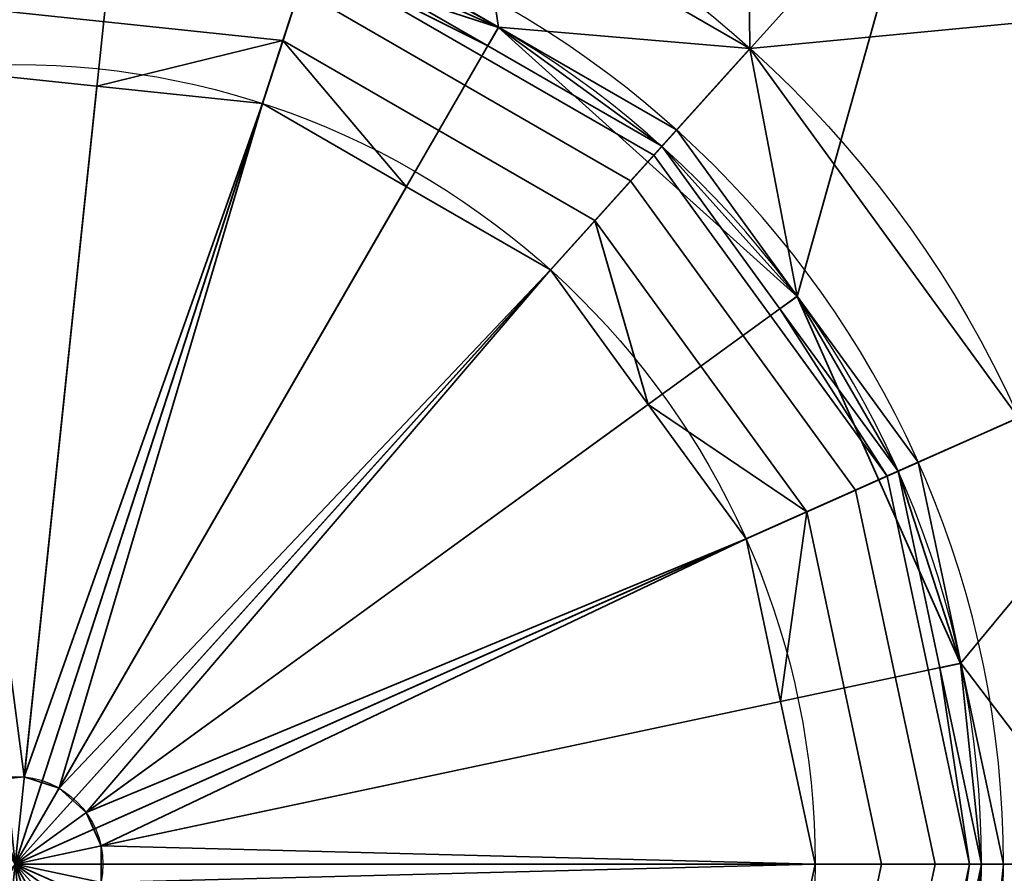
# Model space of a CAD drawing. Header units: millimetres. Extents: x -490 to 6690, y -115 to 132.
# Tile 161 of 256: x 333.27 to 337.75, y -35.43 to -31.54. Entities that reach past the tile are written whole.
import ezdxf

# ---------------------------------------------------------------- set-up
doc = ezdxf.new("R2010")
doc.units = ezdxf.units.MM
doc.layers.add('151', color=7, linetype='Continuous', true_color=0xffffff)

# ---------------------------------------------------------------- blocks, each defined once
blk = doc.blocks.new('UG_SURFACE_004')
at = {"layer": '151', "color": 252, "linetype": 'Continuous', "lineweight": 35}
for points in [[(336.5957, -31.6755, 298), (334.7951, -30.636, 298), (333.9451, -28.7777, 298), (336.575, -29.6322, 298)], [(337.4321, -30.7466, 324), (335.1814, -29.4472, 324), (332.5967, -29.1755, 324), (333.25, -35.3913, 324)], [(336.575, -29.6322, 298), (338.63, -31.4825, 298), (336.5957, -31.6755, 298)], [(339.4164, -32.6458, 323.5), (337.7666, -30.375, 323.5), (337.4321, -30.7466, 324), (338.9597, -32.8492, 324)], [(335.4508, -31.5793, 298.5), (334.6406, -31.1115, 298.5), (334.7951, -30.636, 298), (336.5957, -31.6755, 298)], [(333.25, -35.3913, 324), (339.5, -35.3913, 324), (338.9597, -32.8492, 324), (337.4321, -30.7466, 324)], [(333.25, -35.3913, 320.2058), (332.7796, -30.9159, 319), (333.7101, -31.0137, 319)], [(333.7101, -31.0137, 319), (334.6406, -31.1115, 319), (333.25, -35.3913, 320.2058)], [(333.25, -35.3913, 320.2058), (334.6406, -31.1115, 319), (335.4508, -31.5793, 319)], [(334.6406, -31.1115, 298.5), (335.4508, -31.5793, 298.5), (335.4508, -31.5793, 319), (334.6406, -31.1115, 319)], [(337.8177, -33.3576, 298), (336.5957, -31.6755, 298), (338.63, -31.4825, 298)], [(335.4508, -31.5793, 319), (336.2611, -32.0471, 319), (333.25, -35.3913, 320.2058)], [(336.5957, -31.6755, 298), (336.2611, -32.0471, 298.5), (335.4508, -31.5793, 298.5)], [(336.2611, -32.0471, 319), (335.4508, -31.5793, 319), (335.4508, -31.5793, 298.5), (336.2611, -32.0471, 298.5)], [(336.811, -32.804, 298.5), (336.2611, -32.0471, 298.5), (336.5957, -31.6755, 298)], [(336.5957, -31.6755, 298), (337.8177, -33.3576, 298), (337.3609, -33.5609, 298.5), (336.811, -32.804, 298.5)], [(333.25, -35.3913, 320.2058), (336.2611, -32.0471, 319), (336.811, -32.804, 319)], [(336.2611, -32.0471, 298.5), (336.811, -32.804, 298.5), (336.811, -32.804, 319), (336.2611, -32.0471, 319)], [(336.811, -32.804, 319), (337.3609, -33.5609, 319), (333.25, -35.3913, 320.2058)], [(337.3609, -33.5609, 319), (336.811, -32.804, 319), (336.811, -32.804, 298.5), (337.3609, -33.5609, 298.5)], [(337.5555, -34.4761, 298.5), (337.3609, -33.5609, 298.5), (337.8177, -33.3576, 298), (338.25, -35.3913, 298)], [(333.25, -35.3913, 320.2058), (337.3609, -33.5609, 319), (337.5555, -34.4761, 319)], [(337.3609, -33.5609, 298.5), (337.5555, -34.4761, 298.5), (337.5555, -34.4761, 319), (337.3609, -33.5609, 319)], [(337.5555, -34.4761, 319), (337.75, -35.3913, 319), (333.25, -35.3913, 320.2058)], [(338.25, -35.3913, 298), (337.75, -35.3913, 298.5), (337.5555, -34.4761, 298.5)], [(337.75, -35.3913, 319), (337.5555, -34.4761, 319), (337.5555, -34.4761, 298.5), (337.75, -35.3913, 298.5)], [(330.125, -40.8039, 324), (332.5967, -41.607, 324), (335.1814, -41.3354, 324), (333.25, -35.3913, 324)], [(333.7101, -39.7688, 319), (332.7796, -39.8666, 319), (333.25, -35.3913, 320.2058)], [(335.1814, -41.3354, 324), (337.4321, -40.0359, 324), (338.9597, -37.9334, 324), (333.25, -35.3913, 324)], [(338.9597, -37.9334, 324), (339.3634, -36.6907, 324), (339.5, -35.3913, 324), (333.25, -35.3913, 324)], [(333.25, -35.3913, 320.2058), (337.75, -35.3913, 319), (337.6517, -36.3269, 319)], [(333.25, -35.3913, 320.2058), (337.3609, -37.2216, 319), (336.811, -37.9785, 319)], [(333.25, -35.3913, 320.2058), (336.2611, -38.7354, 319), (335.4508, -39.2032, 319)], [(333.25, -35.3913, 320.2058), (334.6406, -39.671, 319), (333.7101, -39.7688, 319)], [(335.4508, -39.2032, 319), (334.6406, -39.671, 319), (333.25, -35.3913, 320.2058)], [(336.811, -37.9785, 319), (336.2611, -38.7354, 319), (333.25, -35.3913, 320.2058)], [(337.6517, -36.3269, 319), (337.3609, -37.2216, 319), (333.25, -35.3913, 320.2058)], [(337.6517, -36.3269, 298.5), (337.75, -35.3913, 298.5), (338.25, -35.3913, 298), (338.1407, -36.4308, 298)], [(337.75, -35.3913, 298.5), (337.6517, -36.3269, 298.5), (337.6517, -36.3269, 319), (337.75, -35.3913, 319)]]:
    blk.add_3dface(points, dxfattribs=at)
blk = doc.blocks.new('UG_SURFACE_005')
at = {"layer": '151', "color": 252, "linetype": 'Continuous', "lineweight": 35}
for points in [[(330.125, -29.9786, 1742), (332.5967, -29.1755, 1742), (335.1814, -29.4472, 1742), (333.25, -35.3913, 1742)], [(335.1814, -29.4472, 1742), (337.4321, -30.7466, 1742), (338.9597, -32.8492, 1742), (333.25, -35.3913, 1742)], [(335.1505, -29.5423, 1778), (333.7099, -31.0154, 1778), (335.45, -31.5807, 1778)], [(337.3652, -30.8209, 1778), (335.1505, -29.5423, 1778), (335.45, -31.5807, 1778), (336.8097, -32.805, 1778)], [(337.7666, -30.375, 1742.4999), (339.4164, -32.6458, 1742.4999), (338.9597, -32.8492, 1742), (337.4321, -30.7466, 1742)], [(337.6679, -30.4847, 1776.5), (337.4321, -30.7466, 1777), (338.3064, -31.7176, 1777)], [(338.3064, -31.7176, 1777), (338.7109, -31.4237, 1776.5), (337.6679, -30.4847, 1776.5)], [(338.3064, -31.7176, 1777), (337.4321, -30.7466, 1777), (337.3652, -30.8209, 1777), (338.2255, -31.7764, 1777)], [(338.8683, -32.8898, 1778), (337.3652, -30.8209, 1778), (336.8097, -32.805, 1778), (337.5539, -34.4765, 1778)], [(338.2255, -31.7764, 1777), (337.3652, -30.8209, 1778), (338.8683, -32.8898, 1778)], [(338.2255, -31.7764, 1777), (337.3652, -30.8209, 1777), (337.3652, -30.8209, 1778)], [(334.6097, -31.2066, 1798.0192), (335.45, -31.5807, 1778), (333.7099, -31.0154, 1778)], [(332.8376, -31.4678, 1798.8577), (334.4691, -31.6393, 1798.8577), (334.5442, -31.408, 1798.6346), (332.8122, -31.226, 1798.6346)], [(335.4019, -31.664, 1798.0192), (334.6097, -31.2066, 1798.0192), (334.5928, -31.2584, 1798.3446)], [(334.6097, -31.2066, 1798.0192), (335.4019, -31.664, 1798.0192), (335.45, -31.5807, 1778)], [(334.5442, -31.408, 1798.6346), (336.0524, -32.2788, 1798.6346), (336.1577, -32.1619, 1798.3446), (334.5928, -31.2584, 1798.3446)], [(334.5928, -31.2584, 1798.3446), (336.1577, -32.1619, 1798.3446), (336.1942, -32.1214, 1798.0192), (335.4019, -31.664, 1798.0192)], [(334.4691, -31.6393, 1798.8577), (335.8898, -32.4595, 1798.8577), (336.0524, -32.2788, 1798.6346), (334.5442, -31.408, 1798.6346)], [(334.4691, -31.6393, 1798.8577), (332.8376, -31.4678, 1798.8577), (332.8693, -31.7687, 1798.9894), (333.6224, -31.8478, 1798.9894)], [(335.45, -31.5807, 1778), (335.4019, -31.664, 1798.0192), (336.1942, -32.1214, 1798.0192)], [(336.8097, -32.805, 1778), (335.45, -31.5807, 1778), (336.1942, -32.1214, 1798.0192)], [(333.6224, -31.8478, 1798.9894), (334.3756, -31.927, 1798.9894), (334.4691, -31.6393, 1798.8577)], [(334.4691, -31.6393, 1798.8577), (334.3756, -31.927, 1798.9894), (335.0315, -32.3057, 1798.9894)], [(335.0315, -32.3057, 1798.9894), (335.6873, -32.6843, 1798.9894), (335.8898, -32.4595, 1798.8577), (334.4691, -31.6393, 1798.8577)], [(332.8693, -31.7687, 1798.9894), (333.1264, -35.0108, 1799.8), (333.2918, -34.9935, 1799.8)], [(333.2918, -34.9935, 1799.8), (333.6224, -31.8478, 1798.9894), (332.8693, -31.7687, 1798.9894)], [(334.3756, -31.927, 1798.9894), (333.6224, -31.8478, 1798.9894), (333.2918, -34.9935, 1799.8)], [(334.3756, -31.927, 1798.9894), (333.2918, -34.9935, 1799.8), (333.45, -35.0449, 1799.8)], [(333.45, -35.0449, 1799.8), (335.0315, -32.3057, 1798.9894), (334.3756, -31.927, 1798.9894)], [(336.7319, -32.8615, 1798.0192), (336.1942, -32.1214, 1798.0192), (336.1577, -32.1619, 1798.3446), (337.2199, -33.6238, 1798.3446)], [(336.1942, -32.1214, 1798.0192), (336.7319, -32.8615, 1798.0192), (336.8097, -32.805, 1778)], [(336.0524, -32.2788, 1798.6346), (337.0761, -33.6878, 1798.6346), (337.2199, -33.6238, 1798.3446), (336.1577, -32.1619, 1798.3446)], [(335.6873, -32.6843, 1798.9894), (335.0315, -32.3057, 1798.9894), (333.45, -35.0449, 1799.8)], [(335.8898, -32.4595, 1798.8577), (336.854, -33.7867, 1798.8577), (337.0761, -33.6878, 1798.6346), (336.0524, -32.2788, 1798.6346)], [(336.854, -33.7867, 1798.8577), (335.8898, -32.4595, 1798.8577), (335.6873, -32.6843, 1798.9894), (336.1325, -33.297, 1798.9894)], [(333.45, -35.0449, 1799.8), (333.5736, -35.1561, 1799.8), (335.6873, -32.6843, 1798.9894)], [(333.5736, -35.1561, 1799.8), (336.1325, -33.297, 1798.9894), (335.6873, -32.6843, 1798.9894)], [(336.8097, -32.805, 1778), (336.7319, -32.8615, 1798.0192), (337.2696, -33.6016, 1798.0192)], [(337.5539, -34.4765, 1778), (336.8097, -32.805, 1778), (337.2696, -33.6016, 1798.0192)], [(338.9597, -32.8492, 1742), (339.5, -35.3913, 1742), (338.9597, -37.9334, 1742), (333.25, -35.3913, 1742)], [(337.2199, -33.6238, 1798.3446), (337.2696, -33.6016, 1798.0192), (336.7319, -32.8615, 1798.0192)], [(337.5539, -34.4765, 1778), (337.65, -35.3913, 1778), (339.4, -35.3913, 1778), (338.8683, -32.8898, 1778)], [(336.5776, -33.9097, 1798.9894), (336.1325, -33.297, 1798.9894), (333.5736, -35.1561, 1799.8)], [(336.1325, -33.297, 1798.9894), (336.5776, -33.9097, 1798.9894), (336.854, -33.7867, 1798.8577)], [(337.4598, -34.4964, 1798.0192), (337.2696, -33.6016, 1798.0192), (337.2199, -33.6238, 1798.3446), (337.5956, -35.3913, 1798.3446)], [(337.2696, -33.6016, 1798.0192), (337.4598, -34.4964, 1798.0192), (337.5539, -34.4765, 1778)], [(337.0761, -33.6878, 1798.6346), (337.4382, -35.3913, 1798.6346), (337.5956, -35.3913, 1798.3446), (337.2199, -33.6238, 1798.3446)], [(336.854, -33.7867, 1798.8577), (337.195, -35.3913, 1798.8577), (337.4382, -35.3913, 1798.6346), (337.0761, -33.6878, 1798.6346)], [(336.854, -33.7867, 1798.8577), (336.5776, -33.9097, 1798.9894), (336.7351, -34.6505, 1798.9894)], [(336.7351, -34.6505, 1798.9894), (336.8925, -35.3913, 1798.9894), (337.195, -35.3913, 1798.8577), (336.854, -33.7867, 1798.8577)], [(336.5776, -33.9097, 1798.9894), (333.5736, -35.1561, 1799.8), (333.6413, -35.3081, 1799.8)], [(333.6413, -35.3081, 1799.8), (336.7351, -34.6505, 1798.9894), (336.5776, -33.9097, 1798.9894)], [(337.5539, -34.4765, 1778), (337.4598, -34.4964, 1798.0192), (337.65, -35.3913, 1798.0192)], [(337.5956, -35.3913, 1798.3446), (337.65, -35.3913, 1798.0192), (337.4598, -34.4964, 1798.0192)], [(337.65, -35.3913, 1798.0192), (337.65, -35.3913, 1778), (337.5539, -34.4765, 1778)], [(336.8925, -35.3913, 1798.9894), (336.7351, -34.6505, 1798.9894), (333.6413, -35.3081, 1799.8)], [(333.45, -35.0449, 1799.8), (333.2918, -34.9935, 1799.8), (333.1264, -35.0108, 1799.8), (333.25, -35.3913, 1799.8)], [(333.6413, -35.3081, 1799.8), (333.5736, -35.1561, 1799.8), (333.45, -35.0449, 1799.8), (333.25, -35.3913, 1799.8)], [(333.5736, -35.6264, 1799.8), (333.6413, -35.4744, 1799.8), (333.6413, -35.3081, 1799.8), (333.25, -35.3913, 1799.8)], [(333.6413, -35.3081, 1799.8), (333.6413, -35.4744, 1799.8), (336.8925, -35.3913, 1798.9894)], [(335.1814, -41.3354, 1742), (332.5967, -41.607, 1742), (330.125, -40.8039, 1742), (333.25, -35.3913, 1742)], [(332.9824, -35.6885, 1799.8), (333.1264, -35.7717, 1799.8), (333.2918, -35.7891, 1799.8), (333.25, -35.3913, 1799.8)], [(333.2918, -35.7891, 1799.8), (333.45, -35.7377, 1799.8), (333.5736, -35.6264, 1799.8), (333.25, -35.3913, 1799.8)], [(338.9597, -37.9334, 1742), (337.4321, -40.0359, 1742), (335.1814, -41.3354, 1742), (333.25, -35.3913, 1742)], [(333.6413, -35.4744, 1799.8), (336.7351, -36.132, 1798.9894), (336.8925, -35.3913, 1798.9894)], [(336.854, -36.9959, 1798.8577), (337.195, -35.3913, 1798.8577), (336.8925, -35.3913, 1798.9894), (336.7351, -36.132, 1798.9894)], [(337.195, -35.3913, 1798.8577), (336.854, -36.9959, 1798.8577), (337.0761, -37.0948, 1798.6346), (337.4382, -35.3913, 1798.6346)], [(337.4382, -35.3913, 1798.6346), (337.0761, -37.0948, 1798.6346), (337.2199, -37.1588, 1798.3446), (337.5956, -35.3913, 1798.3446)], [(337.5956, -35.3913, 1798.3446), (337.2199, -37.1588, 1798.3446), (337.2696, -37.1809, 1798.0192), (337.4598, -36.2861, 1798.0192)], [(337.4598, -36.2861, 1798.0192), (337.65, -35.3913, 1798.0192), (337.5956, -35.3913, 1798.3446)], [(337.65, -35.3913, 1798.0192), (337.4598, -36.2861, 1798.0192), (337.5539, -36.3061, 1778)], [(337.5539, -36.3061, 1778), (337.65, -35.3913, 1778), (337.65, -35.3913, 1798.0192)], [(338.8683, -37.8927, 1778), (339.4, -35.3913, 1778), (337.65, -35.3913, 1778), (337.5539, -36.3061, 1778)]]:
    blk.add_3dface(points, dxfattribs=at)
blk = doc.blocks.new('UG_SURFACE_006')
at = {"layer": '151', "color": 252, "linetype": 'Continuous', "lineweight": 35}
for points in [[(336.5957, -31.6755, 1778), (334.7951, -30.636, 1778), (333.9451, -28.7777, 1778), (336.575, -29.6322, 1778)], [(337.4321, -30.7466, 1804), (335.1814, -29.4472, 1804), (332.5967, -29.1755, 1804), (333.25, -35.3913, 1804)], [(336.575, -29.6322, 1778), (338.63, -31.4825, 1778), (336.5957, -31.6755, 1778)], [(339.4164, -32.6458, 1803.5001), (337.7666, -30.375, 1803.5001), (337.4321, -30.7466, 1804), (338.9597, -32.8492, 1804)], [(335.4508, -31.5793, 1778.5), (334.6406, -31.1115, 1778.5), (334.7951, -30.636, 1778), (336.5957, -31.6755, 1778)], [(333.25, -35.3913, 1804), (339.5, -35.3913, 1804), (338.9597, -32.8492, 1804), (337.4321, -30.7466, 1804)], [(333.25, -35.3913, 1800.2058), (332.7796, -30.9159, 1799), (333.7101, -31.0137, 1799)], [(333.7101, -31.0137, 1799), (334.6406, -31.1115, 1799), (333.25, -35.3913, 1800.2058)], [(333.25, -35.3913, 1800.2058), (334.6406, -31.1115, 1799), (335.4508, -31.5793, 1799)], [(334.6406, -31.1115, 1778.5), (335.4508, -31.5793, 1778.5), (335.4508, -31.5793, 1799), (334.6406, -31.1115, 1799)], [(337.8177, -33.3576, 1778), (336.5957, -31.6755, 1778), (338.63, -31.4825, 1778)], [(335.4508, -31.5793, 1799), (336.2611, -32.0471, 1799), (333.25, -35.3913, 1800.2058)], [(336.5957, -31.6755, 1778), (336.2611, -32.0471, 1778.5), (335.4508, -31.5793, 1778.5)], [(336.2611, -32.0471, 1799), (335.4508, -31.5793, 1799), (335.4508, -31.5793, 1778.5), (336.2611, -32.0471, 1778.5)], [(336.811, -32.804, 1778.5), (336.2611, -32.0471, 1778.5), (336.5957, -31.6755, 1778)], [(336.5957, -31.6755, 1778), (337.8177, -33.3576, 1778), (337.3609, -33.5609, 1778.5), (336.811, -32.804, 1778.5)], [(333.25, -35.3913, 1800.2058), (336.2611, -32.0471, 1799), (336.811, -32.804, 1799)], [(336.2611, -32.0471, 1778.5), (336.811, -32.804, 1778.5), (336.811, -32.804, 1799), (336.2611, -32.0471, 1799)], [(336.811, -32.804, 1799), (337.3609, -33.5609, 1799), (333.25, -35.3913, 1800.2058)], [(337.3609, -33.5609, 1799), (336.811, -32.804, 1799), (336.811, -32.804, 1778.5), (337.3609, -33.5609, 1778.5)], [(337.5555, -34.4761, 1778.5), (337.3609, -33.5609, 1778.5), (337.8177, -33.3576, 1778), (338.25, -35.3913, 1778)], [(333.25, -35.3913, 1800.2058), (337.3609, -33.5609, 1799), (337.5555, -34.4761, 1799)], [(337.3609, -33.5609, 1778.5), (337.5555, -34.4761, 1778.5), (337.5555, -34.4761, 1799), (337.3609, -33.5609, 1799)], [(337.5555, -34.4761, 1799), (337.75, -35.3913, 1799), (333.25, -35.3913, 1800.2058)], [(338.25, -35.3913, 1778), (337.75, -35.3913, 1778.5), (337.5555, -34.4761, 1778.5)], [(337.75, -35.3913, 1799), (337.5555, -34.4761, 1799), (337.5555, -34.4761, 1778.5), (337.75, -35.3913, 1778.5)], [(330.125, -40.8039, 1804), (332.5967, -41.607, 1804), (335.1814, -41.3354, 1804), (333.25, -35.3913, 1804)], [(333.7101, -39.7688, 1799), (332.7796, -39.8666, 1799), (333.25, -35.3913, 1800.2058)], [(335.1814, -41.3354, 1804), (337.4321, -40.0359, 1804), (338.9597, -37.9334, 1804), (333.25, -35.3913, 1804)], [(338.9597, -37.9334, 1804), (339.3634, -36.6907, 1804), (339.5, -35.3913, 1804), (333.25, -35.3913, 1804)], [(333.25, -35.3913, 1800.2058), (337.75, -35.3913, 1799), (337.6517, -36.3269, 1799)], [(333.25, -35.3913, 1800.2058), (337.3609, -37.2216, 1799), (336.811, -37.9785, 1799)], [(333.25, -35.3913, 1800.2058), (336.2611, -38.7354, 1799), (335.4508, -39.2032, 1799)], [(333.25, -35.3913, 1800.2058), (334.6406, -39.671, 1799), (333.7101, -39.7688, 1799)], [(335.4508, -39.2032, 1799), (334.6406, -39.671, 1799), (333.25, -35.3913, 1800.2058)], [(336.811, -37.9785, 1799), (336.2611, -38.7354, 1799), (333.25, -35.3913, 1800.2058)], [(337.6517, -36.3269, 1799), (337.3609, -37.2216, 1799), (333.25, -35.3913, 1800.2058)], [(337.6517, -36.3269, 1778.5), (337.75, -35.3913, 1778.5), (338.25, -35.3913, 1778), (338.1407, -36.4308, 1778)], [(337.75, -35.3913, 1778.5), (337.6517, -36.3269, 1778.5), (337.6517, -36.3269, 1799), (337.75, -35.3913, 1799)]]:
    blk.add_3dface(points, dxfattribs=at)
blk = doc.blocks.new('UG_SURFACE_007')
at = {"layer": '151', "color": 252, "linetype": 'Continuous', "lineweight": 35}
for points in [[(330.125, -29.9786, 262), (332.5967, -29.1755, 262), (335.1814, -29.4472, 262), (333.25, -35.3913, 262)], [(335.1814, -29.4472, 262), (337.4321, -30.7466, 262), (338.9597, -32.8492, 262), (333.25, -35.3913, 262)], [(335.1505, -29.5423, 298), (333.7099, -31.0154, 298), (335.45, -31.5807, 298)], [(337.3652, -30.8209, 298), (335.1505, -29.5423, 298), (335.45, -31.5807, 298), (336.8097, -32.805, 298)], [(337.7666, -30.375, 262.5), (339.4164, -32.6458, 262.5), (338.9597, -32.8492, 262), (337.4321, -30.7466, 262)], [(337.6679, -30.4847, 296.5), (337.4321, -30.7466, 297), (338.3064, -31.7176, 297)], [(338.3064, -31.7176, 297), (338.7109, -31.4237, 296.5), (337.6679, -30.4847, 296.5)], [(338.3064, -31.7176, 297), (337.4321, -30.7466, 297), (337.3652, -30.8209, 297), (338.2255, -31.7764, 297)], [(338.8683, -32.8898, 298), (337.3652, -30.8209, 298), (336.8097, -32.805, 298), (337.5539, -34.4765, 298)], [(338.2255, -31.7764, 297), (337.3652, -30.8209, 298), (338.8683, -32.8898, 298)], [(338.2255, -31.7764, 297), (337.3652, -30.8209, 297), (337.3652, -30.8209, 298)], [(334.6097, -31.2066, 318.0192), (335.45, -31.5807, 298), (333.7099, -31.0154, 298)], [(332.8376, -31.4678, 318.8576), (334.4691, -31.6393, 318.8576), (334.5442, -31.408, 318.6346), (332.8122, -31.226, 318.6346)], [(335.4019, -31.664, 318.0192), (334.6097, -31.2066, 318.0192), (334.5928, -31.2584, 318.3447)], [(334.6097, -31.2066, 318.0192), (335.4019, -31.664, 318.0192), (335.45, -31.5807, 298)], [(334.5442, -31.408, 318.6346), (336.0524, -32.2788, 318.6346), (336.1577, -32.1619, 318.3447), (334.5928, -31.2584, 318.3447)], [(334.5928, -31.2584, 318.3447), (336.1577, -32.1619, 318.3447), (336.1942, -32.1214, 318.0192), (335.4019, -31.664, 318.0192)], [(334.4691, -31.6393, 318.8576), (335.8898, -32.4595, 318.8576), (336.0524, -32.2788, 318.6346), (334.5442, -31.408, 318.6346)], [(334.4691, -31.6393, 318.8576), (332.8376, -31.4678, 318.8576), (332.8693, -31.7687, 318.9894), (333.6224, -31.8478, 318.9894)], [(335.45, -31.5807, 298), (335.4019, -31.664, 318.0192), (336.1942, -32.1214, 318.0192)], [(336.1942, -32.1214, 318.0192), (336.8097, -32.805, 298), (335.45, -31.5807, 298)], [(333.6224, -31.8478, 318.9894), (334.3756, -31.927, 318.9894), (334.4691, -31.6393, 318.8576)], [(334.4691, -31.6393, 318.8576), (334.3756, -31.927, 318.9894), (335.0315, -32.3057, 318.9894)], [(335.0315, -32.3057, 318.9894), (335.6873, -32.6843, 318.9894), (335.8898, -32.4595, 318.8576), (334.4691, -31.6393, 318.8576)], [(332.8693, -31.7687, 318.9894), (333.1264, -35.0108, 319.8), (333.2918, -34.9935, 319.8)], [(333.2918, -34.9935, 319.8), (333.6224, -31.8478, 318.9894), (332.8693, -31.7687, 318.9894)], [(334.3756, -31.927, 318.9894), (333.6224, -31.8478, 318.9894), (333.2918, -34.9935, 319.8)], [(333.2918, -34.9935, 319.8), (333.45, -35.0449, 319.8), (334.3756, -31.927, 318.9894)], [(333.45, -35.0449, 319.8), (335.0315, -32.3057, 318.9894), (334.3756, -31.927, 318.9894)], [(336.7319, -32.8615, 318.0192), (336.1942, -32.1214, 318.0192), (336.1577, -32.1619, 318.3447), (337.2199, -33.6238, 318.3447)], [(336.1942, -32.1214, 318.0192), (336.7319, -32.8615, 318.0192), (336.8097, -32.805, 298)], [(336.0524, -32.2788, 318.6346), (337.0761, -33.6878, 318.6346), (337.2199, -33.6238, 318.3447), (336.1577, -32.1619, 318.3447)], [(335.6873, -32.6843, 318.9894), (335.0315, -32.3057, 318.9894), (333.45, -35.0449, 319.8)], [(335.8898, -32.4595, 318.8576), (336.854, -33.7867, 318.8576), (337.0761, -33.6878, 318.6346), (336.0524, -32.2788, 318.6346)], [(335.8898, -32.4595, 318.8576), (335.6873, -32.6843, 318.9894), (336.1325, -33.297, 318.9894)], [(336.1325, -33.297, 318.9894), (336.5776, -33.9097, 318.9894), (336.854, -33.7867, 318.8576), (335.8898, -32.4595, 318.8576)], [(333.45, -35.0449, 319.8), (333.5736, -35.1561, 319.8), (335.6873, -32.6843, 318.9894)], [(333.5736, -35.1561, 319.8), (336.1325, -33.297, 318.9894), (335.6873, -32.6843, 318.9894)], [(336.8097, -32.805, 298), (336.7319, -32.8615, 318.0192), (337.2696, -33.6016, 318.0192)], [(337.5539, -34.4765, 298), (336.8097, -32.805, 298), (337.2696, -33.6016, 318.0192)], [(338.9597, -32.8492, 262), (339.5, -35.3913, 262), (338.9597, -37.9334, 262), (333.25, -35.3913, 262)], [(337.2199, -33.6238, 318.3447), (337.2696, -33.6016, 318.0192), (336.7319, -32.8615, 318.0192)], [(337.5539, -34.4765, 298), (337.65, -35.3913, 298), (339.4, -35.3913, 298), (338.8683, -32.8898, 298)], [(336.5776, -33.9097, 318.9894), (336.1325, -33.297, 318.9894), (333.5736, -35.1561, 319.8)], [(337.4598, -34.4964, 318.0192), (337.2696, -33.6016, 318.0192), (337.2199, -33.6238, 318.3447), (337.5956, -35.3913, 318.3447)], [(337.2696, -33.6016, 318.0192), (337.4598, -34.4964, 318.0192), (337.5539, -34.4765, 298)], [(337.0761, -33.6878, 318.6346), (337.4382, -35.3913, 318.6346), (337.5956, -35.3913, 318.3447), (337.2199, -33.6238, 318.3447)], [(336.854, -33.7867, 318.8576), (337.195, -35.3913, 318.8576), (337.4382, -35.3913, 318.6346), (337.0761, -33.6878, 318.6346)], [(336.854, -33.7867, 318.8576), (336.5776, -33.9097, 318.9894), (336.7351, -34.6505, 318.9894)], [(336.7351, -34.6505, 318.9894), (336.8925, -35.3913, 318.9894), (337.195, -35.3913, 318.8576), (336.854, -33.7867, 318.8576)], [(336.5776, -33.9097, 318.9894), (333.5736, -35.1561, 319.8), (333.6413, -35.3081, 319.8)], [(333.6413, -35.3081, 319.8), (336.7351, -34.6505, 318.9894), (336.5776, -33.9097, 318.9894)], [(337.5539, -34.4765, 298), (337.4598, -34.4964, 318.0192), (337.65, -35.3913, 318.0192)], [(337.5956, -35.3913, 318.3447), (337.65, -35.3913, 318.0192), (337.4598, -34.4964, 318.0192)], [(337.65, -35.3913, 318.0192), (337.65, -35.3913, 298), (337.5539, -34.4765, 298)], [(336.8925, -35.3913, 318.9894), (336.7351, -34.6505, 318.9894), (333.6413, -35.3081, 319.8)], [(333.45, -35.0449, 319.8), (333.2918, -34.9935, 319.8), (333.1264, -35.0108, 319.8), (333.25, -35.3913, 319.8)], [(333.6413, -35.3081, 319.8), (333.5736, -35.1561, 319.8), (333.45, -35.0449, 319.8), (333.25, -35.3913, 319.8)], [(333.5736, -35.6264, 319.8), (333.6413, -35.4744, 319.8), (333.6413, -35.3081, 319.8), (333.25, -35.3913, 319.8)], [(336.8925, -35.3913, 318.9894), (333.6413, -35.3081, 319.8), (333.6413, -35.4744, 319.8)], [(335.1814, -41.3354, 262), (332.5967, -41.607, 262), (330.125, -40.8039, 262), (333.25, -35.3913, 262)], [(332.9824, -35.6885, 319.8), (333.1264, -35.7717, 319.8), (333.2918, -35.7891, 319.8), (333.25, -35.3913, 319.8)], [(333.2918, -35.7891, 319.8), (333.45, -35.7377, 319.8), (333.5736, -35.6264, 319.8), (333.25, -35.3913, 319.8)], [(338.9597, -37.9334, 262), (337.4321, -40.0359, 262), (335.1814, -41.3354, 262), (333.25, -35.3913, 262)], [(333.6413, -35.4744, 319.8), (336.7351, -36.132, 318.9894), (336.8925, -35.3913, 318.9894)], [(336.854, -36.9959, 318.8576), (337.195, -35.3913, 318.8576), (336.8925, -35.3913, 318.9894), (336.7351, -36.132, 318.9894)], [(337.195, -35.3913, 318.8576), (336.854, -36.9959, 318.8576), (337.0761, -37.0948, 318.6346), (337.4382, -35.3913, 318.6346)], [(337.4382, -35.3913, 318.6346), (337.0761, -37.0948, 318.6346), (337.2199, -37.1588, 318.3447), (337.5956, -35.3913, 318.3447)], [(337.5956, -35.3913, 318.3447), (337.2199, -37.1588, 318.3447), (337.2696, -37.1809, 318.0192), (337.4598, -36.2861, 318.0192)], [(337.4598, -36.2861, 318.0192), (337.65, -35.3913, 318.0192), (337.5956, -35.3913, 318.3447)], [(337.65, -35.3913, 318.0192), (337.4598, -36.2861, 318.0192), (337.5539, -36.3061, 298)], [(337.5539, -36.3061, 298), (337.65, -35.3913, 298), (337.65, -35.3913, 318.0192)], [(338.8683, -37.8927, 298), (339.4, -35.3913, 298), (337.65, -35.3913, 298), (337.5539, -36.3061, 298)]]:
    blk.add_3dface(points, dxfattribs=at)
blk = doc.blocks.new('UG_SURFACE_008')
at = {"layer": '151', "color": 252, "linetype": 'Continuous', "lineweight": 35}
for points in [[(330.125, -29.9786, 1204), (332.5967, -29.1755, 1204), (335.1814, -29.4472, 1204), (333.25, -35.3913, 1204)], [(335.1814, -29.4472, 1204), (337.4321, -30.7466, 1204), (338.9597, -32.8492, 1204), (333.25, -35.3913, 1204)], [(335.1505, -29.5423, 1240), (333.7099, -31.0154, 1240), (335.45, -31.5807, 1240)], [(337.3652, -30.8209, 1240), (335.1505, -29.5423, 1240), (335.45, -31.5807, 1240), (336.8097, -32.805, 1240)], [(337.7666, -30.375, 1204.5), (339.4164, -32.6458, 1204.5), (338.9597, -32.8492, 1204), (337.4321, -30.7466, 1204)], [(337.6679, -30.4847, 1238.5), (337.4321, -30.7466, 1239), (338.3064, -31.7176, 1239)], [(338.3064, -31.7176, 1239), (338.7109, -31.4237, 1238.5), (337.6679, -30.4847, 1238.5)], [(338.3064, -31.7176, 1239), (337.4321, -30.7466, 1239), (337.3652, -30.8209, 1239), (338.2255, -31.7764, 1239)], [(338.8683, -32.8898, 1240), (337.3652, -30.8209, 1240), (336.8097, -32.805, 1240), (337.5539, -34.4765, 1240)], [(338.2255, -31.7764, 1239), (337.3652, -30.8209, 1240), (338.8683, -32.8898, 1240)], [(338.2255, -31.7764, 1239), (337.3652, -30.8209, 1239), (337.3652, -30.8209, 1240)], [(334.6097, -31.2066, 1260.0192), (335.45, -31.5807, 1240), (333.7099, -31.0154, 1240)], [(332.8376, -31.4678, 1260.8576), (334.4691, -31.6393, 1260.8576), (334.5442, -31.408, 1260.6347), (332.8122, -31.226, 1260.6347)], [(335.4019, -31.664, 1260.0192), (334.6097, -31.2066, 1260.0192), (334.5928, -31.2584, 1260.3446)], [(334.6097, -31.2066, 1260.0192), (335.4019, -31.664, 1260.0192), (335.45, -31.5807, 1240)], [(334.5442, -31.408, 1260.6347), (336.0524, -32.2788, 1260.6347), (336.1577, -32.1619, 1260.3446), (334.5928, -31.2584, 1260.3446)], [(334.5928, -31.2584, 1260.3446), (336.1577, -32.1619, 1260.3446), (336.1942, -32.1214, 1260.0192), (335.4019, -31.664, 1260.0192)], [(334.4691, -31.6393, 1260.8576), (335.8898, -32.4595, 1260.8576), (336.0524, -32.2788, 1260.6347), (334.5442, -31.408, 1260.6347)], [(334.4691, -31.6393, 1260.8576), (332.8376, -31.4678, 1260.8576), (332.8693, -31.7687, 1260.9893), (333.6224, -31.8478, 1260.9893)], [(335.45, -31.5807, 1240), (335.4019, -31.664, 1260.0192), (336.1942, -32.1214, 1260.0192)], [(336.8097, -32.805, 1240), (335.45, -31.5807, 1240), (336.1942, -32.1214, 1260.0192)], [(333.6224, -31.8478, 1260.9893), (334.3756, -31.927, 1260.9893), (334.4691, -31.6393, 1260.8576)], [(334.4691, -31.6393, 1260.8576), (334.3756, -31.927, 1260.9893), (335.0315, -32.3057, 1260.9893)], [(335.0315, -32.3057, 1260.9893), (335.6873, -32.6843, 1260.9893), (335.8898, -32.4595, 1260.8576), (334.4691, -31.6393, 1260.8576)], [(332.8693, -31.7687, 1260.9893), (333.1264, -35.0108, 1261.8001), (333.2918, -34.9935, 1261.8001)], [(333.2918, -34.9935, 1261.8001), (333.6224, -31.8478, 1260.9893), (332.8693, -31.7687, 1260.9893)], [(334.3756, -31.927, 1260.9893), (333.6224, -31.8478, 1260.9893), (333.2918, -34.9935, 1261.8001)], [(334.3756, -31.927, 1260.9893), (333.2918, -34.9935, 1261.8001), (333.45, -35.0449, 1261.8001)], [(333.45, -35.0449, 1261.8001), (335.0315, -32.3057, 1260.9893), (334.3756, -31.927, 1260.9893)], [(336.7319, -32.8615, 1260.0192), (336.1942, -32.1214, 1260.0192), (336.1577, -32.1619, 1260.3446), (337.2199, -33.6238, 1260.3446)], [(336.1942, -32.1214, 1260.0192), (336.7319, -32.8615, 1260.0192), (336.8097, -32.805, 1240)], [(336.0524, -32.2788, 1260.6347), (337.0761, -33.6878, 1260.6347), (337.2199, -33.6238, 1260.3446), (336.1577, -32.1619, 1260.3446)], [(335.6873, -32.6843, 1260.9893), (335.0315, -32.3057, 1260.9893), (333.45, -35.0449, 1261.8001)], [(335.8898, -32.4595, 1260.8576), (336.854, -33.7867, 1260.8576), (337.0761, -33.6878, 1260.6347), (336.0524, -32.2788, 1260.6347)], [(336.854, -33.7867, 1260.8576), (335.8898, -32.4595, 1260.8576), (335.6873, -32.6843, 1260.9893), (336.1325, -33.297, 1260.9893)], [(333.45, -35.0449, 1261.8001), (333.5736, -35.1561, 1261.8001), (335.6873, -32.6843, 1260.9893)], [(333.5736, -35.1561, 1261.8001), (336.1325, -33.297, 1260.9893), (335.6873, -32.6843, 1260.9893)], [(336.8097, -32.805, 1240), (336.7319, -32.8615, 1260.0192), (337.2696, -33.6016, 1260.0192)], [(337.2696, -33.6016, 1260.0192), (337.5539, -34.4765, 1240), (336.8097, -32.805, 1240)], [(338.9597, -32.8492, 1204), (339.5, -35.3913, 1204), (338.9597, -37.9334, 1204), (333.25, -35.3913, 1204)], [(337.2199, -33.6238, 1260.3446), (337.2696, -33.6016, 1260.0192), (336.7319, -32.8615, 1260.0192)], [(337.5539, -34.4765, 1240), (337.65, -35.3913, 1240), (339.4, -35.3913, 1240), (338.8683, -32.8898, 1240)], [(336.5776, -33.9097, 1260.9893), (336.1325, -33.297, 1260.9893), (333.5736, -35.1561, 1261.8001)], [(336.1325, -33.297, 1260.9893), (336.5776, -33.9097, 1260.9893), (336.854, -33.7867, 1260.8576)], [(337.4598, -34.4964, 1260.0192), (337.2696, -33.6016, 1260.0192), (337.2199, -33.6238, 1260.3446), (337.5956, -35.3913, 1260.3446)], [(337.2696, -33.6016, 1260.0192), (337.4598, -34.4964, 1260.0192), (337.5539, -34.4765, 1240)], [(337.0761, -33.6878, 1260.6347), (337.4382, -35.3913, 1260.6347), (337.5956, -35.3913, 1260.3446), (337.2199, -33.6238, 1260.3446)], [(336.854, -33.7867, 1260.8576), (337.195, -35.3913, 1260.8576), (337.4382, -35.3913, 1260.6347), (337.0761, -33.6878, 1260.6347)], [(336.854, -33.7867, 1260.8576), (336.5776, -33.9097, 1260.9893), (336.7351, -34.6505, 1260.9893)], [(336.7351, -34.6505, 1260.9893), (336.8925, -35.3913, 1260.9893), (337.195, -35.3913, 1260.8576), (336.854, -33.7867, 1260.8576)], [(336.5776, -33.9097, 1260.9893), (333.5736, -35.1561, 1261.8001), (333.6413, -35.3081, 1261.8001)], [(333.6413, -35.3081, 1261.8001), (336.7351, -34.6505, 1260.9893), (336.5776, -33.9097, 1260.9893)], [(337.5539, -34.4765, 1240), (337.4598, -34.4964, 1260.0192), (337.65, -35.3913, 1260.0192)], [(337.5956, -35.3913, 1260.3446), (337.65, -35.3913, 1260.0192), (337.4598, -34.4964, 1260.0192)], [(337.65, -35.3913, 1260.0192), (337.65, -35.3913, 1240), (337.5539, -34.4765, 1240)], [(336.8925, -35.3913, 1260.9893), (336.7351, -34.6505, 1260.9893), (333.6413, -35.3081, 1261.8001)], [(333.45, -35.0449, 1261.8001), (333.2918, -34.9935, 1261.8001), (333.1264, -35.0108, 1261.8001), (333.25, -35.3913, 1261.8001)], [(333.6413, -35.3081, 1261.8001), (333.5736, -35.1561, 1261.8001), (333.45, -35.0449, 1261.8001), (333.25, -35.3913, 1261.8001)], [(333.5736, -35.6264, 1261.8001), (333.6413, -35.4744, 1261.8001), (333.6413, -35.3081, 1261.8001), (333.25, -35.3913, 1261.8001)], [(333.6413, -35.3081, 1261.8001), (333.6413, -35.4744, 1261.8001), (336.8925, -35.3913, 1260.9893)], [(335.1814, -41.3354, 1204), (332.5967, -41.607, 1204), (330.125, -40.8039, 1204), (333.25, -35.3913, 1204)], [(332.9824, -35.6885, 1261.8001), (333.1264, -35.7717, 1261.8001), (333.2918, -35.7891, 1261.8001), (333.25, -35.3913, 1261.8001)], [(333.2918, -35.7891, 1261.8001), (333.45, -35.7377, 1261.8001), (333.5736, -35.6264, 1261.8001), (333.25, -35.3913, 1261.8001)], [(338.9597, -37.9334, 1204), (337.4321, -40.0359, 1204), (335.1814, -41.3354, 1204), (333.25, -35.3913, 1204)], [(333.6413, -35.4744, 1261.8001), (336.7351, -36.132, 1260.9893), (336.8925, -35.3913, 1260.9893)], [(336.854, -36.9959, 1260.8576), (337.195, -35.3913, 1260.8576), (336.8925, -35.3913, 1260.9893), (336.7351, -36.132, 1260.9893)], [(337.195, -35.3913, 1260.8576), (336.854, -36.9959, 1260.8576), (337.0761, -37.0948, 1260.6347), (337.4382, -35.3913, 1260.6347)], [(337.4382, -35.3913, 1260.6347), (337.0761, -37.0948, 1260.6347), (337.2199, -37.1588, 1260.3446), (337.5956, -35.3913, 1260.3446)], [(337.5956, -35.3913, 1260.3446), (337.2199, -37.1588, 1260.3446), (337.2696, -37.1809, 1260.0192), (337.4598, -36.2861, 1260.0192)], [(337.4598, -36.2861, 1260.0192), (337.65, -35.3913, 1260.0192), (337.5956, -35.3913, 1260.3446)], [(337.65, -35.3913, 1260.0192), (337.4598, -36.2861, 1260.0192), (337.5539, -36.3061, 1240)], [(337.5539, -36.3061, 1240), (337.65, -35.3913, 1240), (337.65, -35.3913, 1260.0192)], [(338.8683, -37.8927, 1240), (339.4, -35.3913, 1240), (337.65, -35.3913, 1240), (337.5539, -36.3061, 1240)]]:
    blk.add_3dface(points, dxfattribs=at)
blk = doc.blocks.new('UG_SURFACE_009')
at = {"layer": '151', "color": 252, "linetype": 'Continuous', "lineweight": 35}
for points in [[(336.5957, -31.6755, 1240), (334.7951, -30.636, 1240), (333.9451, -28.7777, 1240), (336.575, -29.6322, 1240)], [(337.4321, -30.7466, 1266), (335.1814, -29.4472, 1266), (332.5967, -29.1755, 1266), (333.25, -35.3913, 1266)], [(336.575, -29.6322, 1240), (338.63, -31.4825, 1240), (336.5957, -31.6755, 1240)], [(339.4164, -32.6458, 1265.4999), (337.7666, -30.375, 1265.4999), (337.4321, -30.7466, 1266), (338.9597, -32.8492, 1266)], [(335.4508, -31.5793, 1240.5), (334.6406, -31.1115, 1240.5), (334.7951, -30.636, 1240), (336.5957, -31.6755, 1240)], [(333.25, -35.3913, 1266), (339.5, -35.3913, 1266), (338.9597, -32.8492, 1266), (337.4321, -30.7466, 1266)], [(333.25, -35.3913, 1262.2057), (332.7796, -30.9159, 1261), (333.7101, -31.0137, 1261)], [(333.7101, -31.0137, 1261), (334.6406, -31.1115, 1261), (333.25, -35.3913, 1262.2057)], [(333.25, -35.3913, 1262.2057), (334.6406, -31.1115, 1261), (335.4508, -31.5793, 1261)], [(334.6406, -31.1115, 1240.5), (335.4508, -31.5793, 1240.5), (335.4508, -31.5793, 1261), (334.6406, -31.1115, 1261)], [(337.8177, -33.3576, 1240), (336.5957, -31.6755, 1240), (338.63, -31.4825, 1240)], [(335.4508, -31.5793, 1261), (336.2611, -32.0471, 1261), (333.25, -35.3913, 1262.2057)], [(336.5957, -31.6755, 1240), (336.2611, -32.0471, 1240.5), (335.4508, -31.5793, 1240.5)], [(336.2611, -32.0471, 1261), (335.4508, -31.5793, 1261), (335.4508, -31.5793, 1240.5), (336.2611, -32.0471, 1240.5)], [(336.811, -32.804, 1240.5), (336.2611, -32.0471, 1240.5), (336.5957, -31.6755, 1240)], [(336.5957, -31.6755, 1240), (337.8177, -33.3576, 1240), (337.3609, -33.5609, 1240.5), (336.811, -32.804, 1240.5)], [(333.25, -35.3913, 1262.2057), (336.2611, -32.0471, 1261), (336.811, -32.804, 1261)], [(336.2611, -32.0471, 1240.5), (336.811, -32.804, 1240.5), (336.811, -32.804, 1261), (336.2611, -32.0471, 1261)], [(336.811, -32.804, 1261), (337.3609, -33.5609, 1261), (333.25, -35.3913, 1262.2057)], [(337.3609, -33.5609, 1261), (336.811, -32.804, 1261), (336.811, -32.804, 1240.5), (337.3609, -33.5609, 1240.5)], [(337.5555, -34.4761, 1240.5), (337.3609, -33.5609, 1240.5), (337.8177, -33.3576, 1240), (338.25, -35.3913, 1240)], [(333.25, -35.3913, 1262.2057), (337.3609, -33.5609, 1261), (337.5555, -34.4761, 1261)], [(337.3609, -33.5609, 1240.5), (337.5555, -34.4761, 1240.5), (337.5555, -34.4761, 1261), (337.3609, -33.5609, 1261)], [(337.5555, -34.4761, 1261), (337.75, -35.3913, 1261), (333.25, -35.3913, 1262.2057)], [(338.25, -35.3913, 1240), (337.75, -35.3913, 1240.5), (337.5555, -34.4761, 1240.5)], [(337.75, -35.3913, 1261), (337.5555, -34.4761, 1261), (337.5555, -34.4761, 1240.5), (337.75, -35.3913, 1240.5)], [(330.125, -40.8039, 1266), (332.5967, -41.607, 1266), (335.1814, -41.3354, 1266), (333.25, -35.3913, 1266)], [(333.7101, -39.7688, 1261), (332.7796, -39.8666, 1261), (333.25, -35.3913, 1262.2057)], [(335.1814, -41.3354, 1266), (337.4321, -40.0359, 1266), (338.9597, -37.9334, 1266), (333.25, -35.3913, 1266)], [(338.9597, -37.9334, 1266), (339.3634, -36.6907, 1266), (339.5, -35.3913, 1266), (333.25, -35.3913, 1266)], [(333.25, -35.3913, 1262.2057), (337.75, -35.3913, 1261), (337.6517, -36.3269, 1261)], [(333.25, -35.3913, 1262.2057), (337.3609, -37.2216, 1261), (336.811, -37.9785, 1261)], [(333.25, -35.3913, 1262.2057), (336.2611, -38.7354, 1261), (335.4508, -39.2032, 1261)], [(333.25, -35.3913, 1262.2057), (334.6406, -39.671, 1261), (333.7101, -39.7688, 1261)], [(335.4508, -39.2032, 1261), (334.6406, -39.671, 1261), (333.25, -35.3913, 1262.2057)], [(336.811, -37.9785, 1261), (336.2611, -38.7354, 1261), (333.25, -35.3913, 1262.2057)], [(337.6517, -36.3269, 1261), (337.3609, -37.2216, 1261), (333.25, -35.3913, 1262.2057)], [(337.6517, -36.3269, 1240.5), (337.75, -35.3913, 1240.5), (338.25, -35.3913, 1240), (338.1407, -36.4308, 1240)], [(337.75, -35.3913, 1240.5), (337.6517, -36.3269, 1240.5), (337.6517, -36.3269, 1261), (337.75, -35.3913, 1261)]]:
    blk.add_3dface(points, dxfattribs=at)

msp = doc.modelspace()

# ---------------------------------------------------------------- linework, layer by layer
at = {"layer": '151', "color": 253, "linetype": 'Continuous', "lineweight": -3}
for centre, radius in [((333.25, -35.3913, 298.1), 6.75), ((333.25, -35.3913, 1742.5), 6.75), ((333.25, -35.3913, 1778.1), 6.75), ((333.25, -35.3913, 262.5), 6.75), ((333.25, -35.3913, 1204.5), 6.75), ((333.25, -35.3913, 1240.1), 6.75), ((333.25, -35.3913, 324), 6.25), ((333.25, -35.3913, 1777), 6.25), ((333.25, -35.3913, 1804), 6.25), ((333.25, -35.3913, 297), 6.25), ((333.25, -35.3913, 1239), 6.25), ((333.25, -35.3913, 1266), 6.25), ((333.25, -35.3913, 1778), 6.15), ((333.25, -35.3913, 1777), 6.15), ((333.25, -35.3913, 298), 6.15), ((333.25, -35.3913, 297), 6.15), ((333.25, -35.3913, 1239), 6.15), ((333.25, -35.3913, 1240), 6.15), ((333.25, -35.3913, 298), 5), ((333.25, -35.3913, 1778), 5), ((333.25, -35.3913, 1240), 5), ((333.25, -35.3913, 298), 5), ((333.25, -35.3913, 1798.9894), 3.6425), ((333.25, -35.3913, 318.9894), 3.6425), ((333.25, -35.3913, 1260.9894), 3.6425), ((333.25, -35.3913, 1799.8), 0.4), ((333.25, -35.3913, 319.8), 0.4), ((333.25, -35.3913, 1261.8), 0.4)]:
    msp.add_circle(centre, radius, dxfattribs=at)
at = {"layer": '151', "color": 253, "linetype": 'Continuous', "lineweight": -3, "extrusion": (0, 0, -1)}
for centre, radius in [((-333.25, -35.3913, -323.5), 6.75), ((-333.25, -35.3913, -1776.5), 6.75), ((-333.25, -35.3913, -1803.5), 6.75), ((-333.25, -35.3913, -296.5), 6.75), ((-333.25, -35.3913, -1238.5), 6.75), ((-333.25, -35.3913, -1265.5), 6.75), ((-333.25, -35.3913, -298), 6.65), ((-333.25, -35.3913, -1778), 6.65), ((-333.25, -35.3913, -1240), 6.65), ((-333.25, -35.3913, -298), 6.65), ((-333.25, -35.3913, -1742), 6.25), ((-333.25, -35.3913, -262), 6.25), ((-333.25, -35.3913, -1204), 6.25), ((-333.25, -35.3913, -319), 4.5), ((-333.25, -35.3913, -298.5), 4.5), ((-333.25, -35.3913, -1799), 4.5), ((-333.25, -35.3913, -1778.5), 4.5), ((-333.25, -35.3913, -1240.5), 4.5), ((-333.25, -35.3913, -1261), 4.5), ((-333.25, -35.3913, -1778), 4.4), ((-333.25, -35.3913, -1798.0192), 4.4), ((-333.25, -35.3913, -298), 4.4), ((-333.25, -35.3913, -318.0192), 4.4), ((-333.25, -35.3913, -1260.0192), 4.4), ((-333.25, -35.3913, -1240), 4.4)]:
    msp.add_circle(centre, radius, dxfattribs=at)

# ---------------------------------------------------------------- block references
at = {"layer": '151', "color": 253, "linetype": 'Continuous', "lineweight": -3}
for name in ['UG_SURFACE_005', 'UG_SURFACE_007', 'UG_SURFACE_008', 'UG_SURFACE_004', 'UG_SURFACE_006', 'UG_SURFACE_009']:
    msp.add_blockref(name, (0, 0), dxfattribs=at)

doc.saveas('drawing.dxf')
